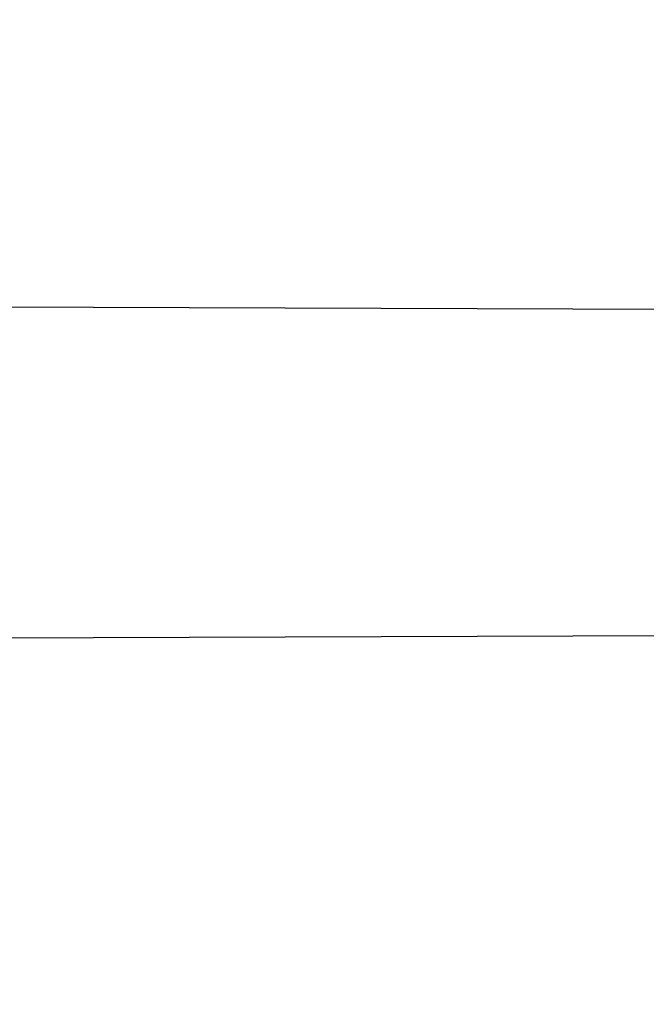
# Model space of a CAD drawing. Header units: millimetres. Extents: x 0 to 297, y 0 to 210.
# Tile 92 of 256: x 143.4512 to 143.4765, y 93.3159 to 93.3556. Entities that reach past the tile are written whole.
import ezdxf

# ---------------------------------------------------------------- set-up
doc = ezdxf.new("R2010")
doc.units = ezdxf.units.MM
doc.header["$LTSCALE"] = 16.335
doc.layers.get('0').update_dxf_attribs({"linetype": 'CONTINUOUS'})
for name, color, linetype in [('01_GLOBAL', 7, 'CONTINUOUS'), ('INTFCLR_1', 7, 'CONTINUOUS'), ('INTFCLR_144815', 7, 'CONTINUOUS')]:
    doc.layers.add(name, color=color, linetype=linetype)

msp = doc.modelspace()

# ---------------------------------------------------------------- linework, layer by layer
at = {"color": 7, "linetype": 'Continuous'}
msp.add_circle((144.2368034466, 92.193132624), 3.04, dxfattribs=at)
at = {"color": 9, "linetype": 'Continuous'}
msp.add_arc((144.2368034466, 92.193132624), 3.001038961, 92.9674534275, 177.0325465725, dxfattribs=at)
at = {"layer": '01_GLOBAL', "color": 7, "linetype": 'Continuous'}
msp.add_circle((144.2368034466, 92.193132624), 3.08, dxfattribs=at)
at = {"layer": 'INTFCLR_1', "color": 6, "linetype": 'Continuous'}
for p, q in [((143.427627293, 93.34413089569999), (143.4880571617, 93.3439199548)), ((143.4857521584, 93.3307845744), (143.4248350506, 93.33057193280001))]:
    msp.add_line(p, q, dxfattribs=at)
for radius in [0.4827613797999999, 0.4587930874]:
    msp.add_arc((143.076579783, 93.4093562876), radius, 270, 90.00000002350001, dxfattribs=at)
at = {"layer": 'INTFCLR_1', "color": 9, "linetype": 'Continuous'}
for points, knots in [([(143.505791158, 93.2600745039), (143.5067409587, 93.2626590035), (143.5086022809, 93.26787776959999), (143.5121486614, 93.2784613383), (143.5179028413, 93.2974584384), (143.5232385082, 93.319755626), (143.5267617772, 93.3396835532), (143.5282429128, 93.3498591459), (143.5290073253, 93.35574456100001), (143.5307716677, 93.37052008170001), (143.5326049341, 93.3957667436), (143.5323109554, 93.4255533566), (143.5309256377, 93.444856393), (143.5300542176, 93.4537694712), (143.5294126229, 93.45969752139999), (143.5274302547, 93.4756973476), (143.5229291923, 93.50131752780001), (143.5164430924, 93.5263308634), (143.5118037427, 93.5411769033), (143.5100588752, 93.5464871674), (143.5074043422, 93.5543094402), (143.501415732, 93.57066310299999), (143.4910739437, 93.59466517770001), (143.4792964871, 93.6173411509), (143.4710860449, 93.6312983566), (143.4672487, 93.637511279), (143.4646994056, 93.64156113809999), (143.4578048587, 93.6522122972), (143.446251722, 93.6685591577), (143.4302039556, 93.688459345), (143.4166114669, 93.7033760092), (143.4071163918, 93.7129106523), (143.4018664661, 93.7179588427), (143.3945821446, 93.7247669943), (143.3843862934, 93.7336815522), (143.373349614, 93.7423309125), (143.3667450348, 93.7470278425), (143.3640805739, 93.74883137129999), (143.3625174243, 93.7498684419), (143.360134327, 93.7513983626), (143.3576340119, 93.7529030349), (143.3554317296, 93.7540584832), (143.3541938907, 93.75463331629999), (143.3532081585, 93.75498488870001), (143.3525262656, 93.7551440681), (143.3519536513, 93.75505755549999), (143.3518421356, 93.7545186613), (143.35211692, 93.75392300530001), (143.35259409, 93.7530975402), (143.3533650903, 93.7520584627), (143.354392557, 93.75079155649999), (143.3556852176, 93.7493056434), (143.3572290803, 93.7475999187), (143.358673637, 93.7460457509), (143.3599466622, 93.7446920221), (143.3621637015, 93.7423493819), (143.3658426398, 93.73850358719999), (143.3733257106, 93.73065133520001), (143.3814986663, 93.7218418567), (143.3889438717, 93.71342202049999), (143.3935459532, 93.708067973), (143.4009463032, 93.699278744), (143.4122758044, 93.6850353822), (143.4271285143, 93.6643128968), (143.4378788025, 93.6473958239), (143.4449171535, 93.6353542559), (143.4496927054, 93.62688497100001), (143.457931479, 93.6114260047), (143.4689344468, 93.588081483), (143.4765250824, 93.5686183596), (143.480055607, 93.5585271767)], [0, 0, 0, 0, 0.0103790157, 0.0208837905, 0.0420711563, 0.0851838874, 0.1071959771, 0.1183352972, 0.1239410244, 0.1295662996, 0.174425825, 0.2192336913, 0.2417180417, 0.247353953, 0.2529903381, 0.2641931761, 0.3081223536, 0.3509244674, 0.3614867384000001, 0.3667496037, 0.3719933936, 0.3926231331, 0.4323811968, 0.4704128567, 0.4888542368, 0.4934078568, 0.4979383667, 0.5068920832, 0.5412323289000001, 0.5733304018, 0.6031976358, 0.6172527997, 0.6240454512, 0.6306500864, 0.6548352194, 0.6750684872, 0.6834752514, 0.6853781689, 0.6871962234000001, 0.6905460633, 0.6960524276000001, 0.6981915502, 0.6999110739, 0.7012078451, 0.7020914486, 0.7026255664, 0.703100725, 0.7038824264, 0.7050749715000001, 0.7066970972, 0.7087489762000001, 0.7112252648, 0.7141188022, 0.7174211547, 0.7192230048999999, 0.7211233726, 0.7295789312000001, 0.7392839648, 0.7620096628, 0.7748693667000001, 0.7816473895, 0.7886214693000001, 0.8181786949, 0.8502212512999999, 0.8846823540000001, 0.8936821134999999, 0.9027944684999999, 0.9213301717, 0.9597016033, 1, 1, 1, 1]), ([(143.3574002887, 93.7533562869), (143.3579828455, 93.753356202), (143.360948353, 93.7521830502), (143.3643531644, 93.7501915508), (143.3676585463, 93.7481125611), (143.3692467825, 93.74707786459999), (143.3719545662, 93.74527944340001), (143.378664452, 93.7405994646), (143.3898825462, 93.7319854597), (143.4002548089, 93.7231045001), (143.4076654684, 93.7163228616), (143.4130031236, 93.71129788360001), (143.422653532, 93.7018115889), (143.4364709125, 93.68697153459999), (143.4527894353, 93.66717079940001), (143.4645442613, 93.65089855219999), (143.4715593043, 93.6402954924), (143.474151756, 93.63626614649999), (143.4780526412, 93.63008701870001), (143.4863962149, 93.616211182), (143.4983688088, 93.5936629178), (143.5088888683, 93.5697819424), (143.5149812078, 93.55350851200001), (143.5176807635, 93.5457272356), (143.5194547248, 93.5404463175), (143.524169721, 93.5256878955), (143.5307635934, 93.5008186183), (143.5353421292, 93.4753316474), (143.5373581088, 93.459416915), (143.5380104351, 93.45352171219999), (143.5388963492, 93.444658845), (143.5403047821, 93.42546452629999), (143.5406037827, 93.3958405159), (143.5387395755, 93.3707344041), (143.5369460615, 93.35604353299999), (143.5361688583, 93.3501906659), (143.5346627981, 93.3400704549), (143.5310794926, 93.320247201), (143.5256534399, 93.29807146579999), (143.5198047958, 93.2791850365), (143.5161994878, 93.2686605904), (143.5143072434, 93.26347094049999), (143.5133416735, 93.2609008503)], [0, 0, 0, 0, 0.0031306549, 0.0166311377, 0.0214593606, 0.0240790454, 0.0268205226, 0.0389267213, 0.0680356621, 0.1027866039, 0.1122691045, 0.1220183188, 0.1421809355, 0.1849822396, 0.2309158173, 0.2799873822, 0.2927706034, 0.2992370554, 0.3057353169, 0.3320403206, 0.3862319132, 0.4428084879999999, 0.4721383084, 0.4795908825, 0.487069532, 0.5020757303, 0.5628487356, 0.6251729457, 0.6410612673, 0.6490543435, 0.6570463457, 0.6889269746, 0.7524526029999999, 0.8160592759, 0.8240370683, 0.8319876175, 0.8477879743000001, 0.8790177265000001, 0.9402188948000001, 0.970317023, 0.9852457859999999, 1, 1, 1, 1]), ([(143.480055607, 93.5585271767), (143.4837259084, 93.5480364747), (143.4903909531, 93.5264789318), (143.4967360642, 93.4987698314), (143.4998687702, 93.480263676), (143.5011284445, 93.4715333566), (143.5019170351, 93.4656589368), (143.5038463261, 93.4494766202), (143.5057008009, 93.4227915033), (143.5054397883, 93.39601168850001), (143.5044671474, 93.37963975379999), (143.504022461, 93.3736652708), (143.5032714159, 93.3647734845), (143.5012002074, 93.34583974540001), (143.4963788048, 93.31729318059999), (143.49048443, 93.2935876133), (143.4864832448, 93.279982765), (143.4848602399, 93.2746477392), (143.4819377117, 93.26549629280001), (143.4757637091, 93.2478316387), (143.4658991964, 93.2237526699), (143.4557508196, 93.2030768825), (143.4492053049, 93.1910087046), (143.4468307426, 93.1867521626), (143.4433023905, 93.1805423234), (143.4357024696, 93.1677434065), (143.4236423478, 93.1493254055), (143.4088585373, 93.1292209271), (143.3981978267, 93.1161056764), (143.3920521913, 93.10890703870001), (143.3897353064, 93.10622028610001), (143.3858253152, 93.1017514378), (143.3786022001, 93.09371030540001), (143.3707422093, 93.0853343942), (143.3636495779, 93.0779186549), (143.3593994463, 93.0734576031), (143.3560255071, 93.0698150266), (143.3538487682, 93.0672934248), (143.3526496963, 93.0656994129), (143.3521523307, 93.0648535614), (143.3518509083, 93.0642467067), (143.3519780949, 93.06345700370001), (143.3536612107, 93.06380038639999), (143.3555127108, 93.06468782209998), (143.3588652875, 93.0665002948), (143.3620632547, 93.0685373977), (143.3646891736, 93.0702872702), (143.3663741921, 93.0714458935), (143.3692060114, 93.0734278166), (143.3737350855, 93.0767437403), (143.3800639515, 93.0816635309), (143.3895251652, 93.0894491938), (143.3979931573, 93.09704369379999), (143.4054028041, 93.1041496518), (143.4107134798, 93.1093907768), (143.4202844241, 93.1192590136), (143.4339256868, 93.13464747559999), (143.4499433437, 93.1551077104), (143.4614126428, 93.1718688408), (143.4682300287, 93.1827697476), (143.4707469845, 93.1869112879), (143.4745342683, 93.1932658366), (143.4826220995, 93.2075340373), (143.4941655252, 93.2306938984), (143.5021068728, 93.2500492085), (143.505791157, 93.2600745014)], [0, 0, 0, 0, 0.0419354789, 0.08505031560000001, 0.1071497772, 0.1127379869, 0.1183317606, 0.1295131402, 0.1742263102, 0.2191466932, 0.230445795, 0.2361065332, 0.241751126, 0.2641147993, 0.3079545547, 0.3508736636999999, 0.3561840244, 0.3614616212, 0.3719139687, 0.3924297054, 0.4320526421, 0.4700131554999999, 0.4792642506, 0.483852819, 0.4884035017, 0.5062126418, 0.5400088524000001, 0.5714206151, 0.6003317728, 0.6037560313, 0.6071340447, 0.6137178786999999, 0.6261602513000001, 0.6479155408, 0.6570536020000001, 0.6648783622, 0.6711643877, 0.6757843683, 0.6774462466, 0.6786751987, 0.6794900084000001, 0.6799813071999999, 0.6813020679, 0.6842478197, 0.6888651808, 0.6950795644, 0.6987591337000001, 0.70073729, 0.7027989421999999, 0.7117993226, 0.7219139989, 0.7330405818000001, 0.7580265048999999, 0.7648041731, 0.7717766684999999, 0.7861782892, 0.816667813, 0.8493175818, 0.8841610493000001, 0.8932352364, 0.8978283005, 0.9024468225, 0.9211469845, 0.9596997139, 1, 1, 1, 1]), ([(143.3574002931, 93.0653562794), (143.3572429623, 93.0653562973), (143.3568577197, 93.0654322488), (143.3568775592, 93.06612476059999), (143.3572897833, 93.0668372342), (143.3580025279, 93.06789625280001), (143.3590890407, 93.0692141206), (143.3605161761, 93.0708335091), (143.3622809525, 93.072732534), (143.364262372, 93.0748061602), (143.366417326, 93.0770245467), (143.3695810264, 93.08025667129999), (143.3761156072, 93.0869122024), (143.384127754, 93.09523631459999), (143.391492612, 93.1032318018), (143.3954790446, 93.1076756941), (143.3978410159, 93.1103473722), (143.4041032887, 93.11750254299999), (143.4149655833, 93.130539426), (143.4300350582, 93.1505356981), (143.4423327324, 93.1688638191), (143.4500842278, 93.18160511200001), (143.4536819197, 93.18778553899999), (143.4561024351, 93.19202072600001), (143.4627716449, 93.20402316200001), (143.4731139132, 93.2245897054), (143.4831746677, 93.2485613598), (143.4894718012, 93.2661502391), (143.4924519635, 93.2752607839), (143.4941067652, 93.2805713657), (143.4981845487, 93.2941079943), (143.5041933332, 93.3176982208), (143.5091109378, 93.34612180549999), (143.5112232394, 93.3649740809), (143.5119890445, 93.3738262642), (143.5124424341, 93.37977367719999), (143.5134340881, 93.3960708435), (143.5137003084, 93.4227328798), (143.5118091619, 93.4492982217), (143.5098423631, 93.46540487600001), (143.5090383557, 93.47125249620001), (143.5077538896, 93.4799440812), (143.5045588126, 93.4983716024), (143.498087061, 93.52596105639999), (143.4912937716, 93.5474097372), (143.4875537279, 93.5578460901)], [0, 0, 0, 0, 0.0008731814, 0.0017184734, 0.0032338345, 0.0055641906, 0.008732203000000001, 0.0127298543, 0.0175349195, 0.0231216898, 0.028646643, 0.0346996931, 0.0482229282, 0.0804128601, 0.09881585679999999, 0.1085510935, 0.1135452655, 0.1186072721, 0.1613234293, 0.207686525, 0.2575125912, 0.2837456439, 0.2904463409, 0.297201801, 0.3108185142, 0.3666506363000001, 0.4248611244, 0.4549770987, 0.470314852, 0.4780577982, 0.4858479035, 0.548777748, 0.6130125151, 0.6457681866, 0.6540348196, 0.6623247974, 0.6788712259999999, 0.7446474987, 0.8101274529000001, 0.8265054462, 0.8346996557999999, 0.8428862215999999, 0.8752668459, 0.9384715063, 1, 1, 1, 1])]:
    msp.add_open_spline(points, degree=3, knots=knots, dxfattribs=at)
at = {"layer": 'INTFCLR_1', "color": 6, "linetype": 'Continuous'}
for points, knots in [([(143.391388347, 93.7533562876), (143.3904120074, 93.7533562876), (143.3921762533, 93.7499955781), (143.3936912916, 93.7481416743), (143.3961672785, 93.74488846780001), (143.3992225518, 93.74120886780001), (143.403128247, 93.736512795), (143.4076936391, 93.73105931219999), (143.4125904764, 93.7251278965), (143.4174256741, 93.7191674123), (143.4219266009, 93.7134900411), (143.4260587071, 93.708161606), (143.4298162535, 93.70320548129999), (143.4332121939, 93.6986295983), (143.4362702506, 93.6944235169), (143.4390204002, 93.69056916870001), (143.4414908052, 93.687044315), (143.44370074, 93.6838395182), (143.4456749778, 93.6809337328), (143.4474377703, 93.67830292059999), (143.4490168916, 93.6759165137), (143.4504211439, 93.6737705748), (143.4516679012, 93.67184551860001), (143.4527743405, 93.67012138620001), (143.4537663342, 93.6685626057), (143.4546489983, 93.6671650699), (143.4556772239, 93.66552631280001), (143.456672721, 93.66392530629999), (143.4576979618, 93.66226084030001), (143.4585721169, 93.66083168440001), (143.4595323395, 93.65924962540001), (143.4605887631, 93.6574940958), (143.4617562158, 93.65553545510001), (143.4630444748, 93.65335047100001), (143.464465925, 93.65090949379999), (143.4660286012, 93.6481892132), (143.4677482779, 93.64514958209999), (143.4696392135, 93.6417492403), (143.4717186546, 93.63793570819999), (143.4740086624, 93.6336424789), (143.4765248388, 93.62880536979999), (143.4792812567, 93.62335013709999), (143.4822951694, 93.61718591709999), (143.4855914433, 93.610185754), (143.4891913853, 93.6021966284), (143.4931140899, 93.59302320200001), (143.4973740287, 93.58243061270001), (143.5019825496, 93.5700832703), (143.5068772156, 93.55569758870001), (143.5117345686, 93.53967004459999), (143.5162134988, 93.5226760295), (143.5200746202, 93.5054858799), (143.5232856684, 93.4882487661), (143.5258459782, 93.471032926), (143.5277689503, 93.4538356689), (143.5290609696, 93.4366975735), (143.529733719, 93.4196019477), (143.5297948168, 93.4025757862), (143.5292510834, 93.38560341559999), (143.5281065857, 93.3686870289), (143.5263644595, 93.3518401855), (143.5240214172, 93.3350289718), (143.5210770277, 93.31827583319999), (143.5175167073, 93.30154440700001), (143.5133376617, 93.28485591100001), (143.5085942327, 93.268441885), (143.5035656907, 93.2530998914), (143.4986112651, 93.23947982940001), (143.4940105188, 93.2278474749), (143.4897809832, 93.2178519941), (143.485903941, 93.2091976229), (143.4823616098, 93.2016588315), (143.4791285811, 93.19505078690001), (143.4761817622, 93.1892359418), (143.4734988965, 93.1841024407), (143.4710647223, 93.1795662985), (143.4688610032, 93.1755541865), (143.466865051, 93.1719939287), (143.4650570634, 93.1688259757), (143.4634184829, 93.16599997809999), (143.461937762, 93.1634824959), (143.4606041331, 93.16124327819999), (143.4594032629, 93.15924877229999), (143.4583170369, 93.15746207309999), (143.457331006, 93.1558543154), (143.4564183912, 93.15437798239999), (143.4555069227, 93.15291457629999), (143.4545265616, 93.151352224), (143.4534184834, 93.14960100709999), (143.4521719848, 93.1476496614), (143.4507682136, 93.14547482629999), (143.4491853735, 93.14305109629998), (143.4474055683, 93.1403597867), (143.4454085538, 93.13738261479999), (143.4431685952, 93.1340952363), (143.4406602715, 93.13047449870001), (143.4378551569, 93.12649963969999), (143.4347311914, 93.1221597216), (143.4312583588, 93.1174362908), (143.4274059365, 93.11231294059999), (143.4231637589, 93.1068033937), (143.4185304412, 93.1009244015), (143.4135422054, 93.0947465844), (143.408452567, 93.0885653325), (143.4036878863, 93.08286772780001), (143.3995946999, 93.07795220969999), (143.3963986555, 93.0741115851), (143.3938021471, 93.0707181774), (143.3922373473, 93.06880673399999), (143.3903920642, 93.0653562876), (143.391388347, 93.0653562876)], [0, 0, 0, 0, 0.0038604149, 0.007501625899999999, 0.0124785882, 0.0188917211, 0.0268498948, 0.0364677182, 0.0470694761, 0.05724446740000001, 0.066818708, 0.0757144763, 0.0839053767, 0.0914099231, 0.0982451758, 0.1044667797, 0.1101313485, 0.11526428, 0.1198589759, 0.1240215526, 0.1277856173, 0.1311734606, 0.1341617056, 0.1368541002, 0.1392736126, 0.1414672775, 0.143389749, 0.1469230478, 0.1489215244, 0.1511192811, 0.1535471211, 0.1562389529, 0.1592204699, 0.1625628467, 0.1662680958, 0.1703891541, 0.1749670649, 0.1800767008, 0.1857729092, 0.1921414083, 0.199315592, 0.2073311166, 0.2163077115, 0.2264451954, 0.2379233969, 0.2509534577, 0.2658909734, 0.2830621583, 0.3030578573, 0.3259639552, 0.3492662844, 0.3725305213, 0.3956109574, 0.4185782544, 0.4413347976, 0.4640172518, 0.4865192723, 0.5089682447, 0.5313242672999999, 0.5536477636, 0.5759939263, 0.5982772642, 0.6207472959, 0.6432362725, 0.6658996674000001, 0.6887559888, 0.7107777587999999, 0.7297237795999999, 0.7460531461, 0.7602331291, 0.7726347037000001, 0.7835467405, 0.7931663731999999, 0.8017211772, 0.8093215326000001, 0.8160683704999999, 0.8220757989, 0.8274205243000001, 0.8322066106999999, 0.8364980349, 0.8403367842, 0.8437547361, 0.8468031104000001, 0.8495420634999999, 0.8520223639, 0.8542604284, 0.8564046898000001, 0.8588391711, 0.861553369, 0.8645986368, 0.8679945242, 0.8717882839, 0.8760445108, 0.8807522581, 0.8859628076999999, 0.8917731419, 0.8981681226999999, 0.9051985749, 0.9129160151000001, 0.9213486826, 0.9305434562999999, 0.9404096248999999, 0.9509435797, 0.9619432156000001, 0.9720502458, 0.9803711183, 0.9870628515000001, 0.9922716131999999, 0.9960607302, 1, 1, 1, 1]), ([(143.3913883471, 93.0653562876), (143.3925009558, 93.0653562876), (143.3944304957, 93.0666565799), (143.3973970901, 93.0684425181), (143.4007982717, 93.07091395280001), (143.4050037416, 93.07413406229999), (143.4100111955, 93.07824530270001), (143.4155298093, 93.08303751), (143.4211292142, 93.0881607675), (143.4264144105, 93.0932249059), (143.43125736, 93.0980502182), (143.4356657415, 93.10260404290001), (143.4396603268, 93.1068634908), (143.4432708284, 93.1108234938), (143.4465216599, 93.11448276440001), (143.4494397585, 93.1178438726), (143.4520627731, 93.1209293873), (143.4544121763, 93.1237459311), (143.456513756, 93.1263080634), (143.4583900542, 93.12863120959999), (143.4600695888, 93.13073982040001), (143.4615949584, 93.1326788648), (143.4630975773, 93.13461062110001), (143.4646983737, 93.1366936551), (143.4663978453, 93.1389353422), (143.4680793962, 93.14118497), (143.4697311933, 93.1434241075), (143.4714499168, 93.1457859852), (143.4733525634, 93.1484399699), (143.4754791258, 93.1514562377), (143.477855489, 93.15489250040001), (143.4805066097, 93.1588113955), (143.4834545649, 93.163277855), (143.4867221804, 93.1683718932), (143.4903444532, 93.1742054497), (143.4943554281, 93.18090734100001), (143.4987865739, 93.1886348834), (143.5036710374, 93.1975962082), (143.5090369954, 93.2080352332), (143.5149200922, 93.22031723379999), (143.5212054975, 93.234617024), (143.5274896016, 93.2504853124), (143.5333654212, 93.2672157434), (143.5385840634, 93.28417448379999), (143.543100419, 93.30119588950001), (143.5469295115, 93.31826170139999), (143.5500694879, 93.3352816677), (143.5525457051, 93.3523020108), (143.5543635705, 93.36925021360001), (143.5555404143, 93.3861532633), (143.5560867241, 93.4029944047), (143.5560112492, 93.4197765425), (143.5553196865, 93.436509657), (143.5540157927, 93.4531831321), (143.5520992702, 93.46980412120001), (143.5495685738, 93.4863701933), (143.5464237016, 93.5028559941), (143.5426520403, 93.51929845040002), (143.5382472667, 93.5356769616), (143.5331875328, 93.5520104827), (143.527486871, 93.5682159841), (143.5213730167, 93.5836821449), (143.515238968, 93.5976906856), (143.5094946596, 93.6097472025), (143.5042564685, 93.6200023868), (143.4994933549, 93.6288052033), (143.4951738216, 93.63640014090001), (143.4912628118, 93.642992), (143.4877284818, 93.6487368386), (143.4845342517, 93.6537660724), (143.4816534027, 93.65817529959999), (143.4790579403, 93.662051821), (143.4767281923, 93.6654573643), (143.4746357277, 93.668457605), (143.472765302, 93.67109499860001), (143.4710870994, 93.67342680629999), (143.46957943, 93.6754943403), (143.4681380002, 93.6774474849), (143.4666395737, 93.67945477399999), (143.4649885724, 93.68163852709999), (143.463288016, 93.68385659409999), (143.4615819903, 93.6860513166), (143.4598543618, 93.68824549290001), (143.4579581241, 93.69062033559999), (143.4558400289, 93.69323162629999), (143.4534675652, 93.6961063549), (143.4508179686, 93.6992567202), (143.447859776, 93.7026992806), (143.4445666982, 93.7064428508), (143.4409044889, 93.71049854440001), (143.4368464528, 93.7148646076), (143.4323696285, 93.7195302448), (143.4274456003, 93.7244775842), (143.4220754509, 93.7296631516), (143.4163486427, 93.7349445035), (143.410661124, 93.73991840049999), (143.4054543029, 93.74422210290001), (143.4010724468, 93.7475953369), (143.3975442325, 93.7501732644), (143.3944939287, 93.7520163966), (143.3925216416, 93.7533562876), (143.3913883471, 93.7533562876)], [0, 0, 0, 0, 0.0042187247, 0.0081401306, 0.0133978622, 0.0200459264, 0.0282638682, 0.0379443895, 0.0477615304, 0.05703690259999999, 0.0656973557, 0.0736821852, 0.0810680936, 0.0878383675, 0.0940009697, 0.0996271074, 0.1047154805, 0.1093563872, 0.1135342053, 0.1172803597, 0.1206792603, 0.1237557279, 0.1266349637, 0.1299589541, 0.1337168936, 0.1373013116, 0.1406085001, 0.1442672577, 0.148377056, 0.1529904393, 0.1582606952, 0.164218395, 0.1709303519, 0.1785521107, 0.1871652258, 0.1969659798, 0.2081658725, 0.2209392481, 0.2356613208, 0.2526660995, 0.2725685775, 0.2948769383, 0.3173640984, 0.3397873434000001, 0.3621386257, 0.3841211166, 0.4060891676, 0.4277469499, 0.4493218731, 0.470705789, 0.4919793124, 0.5131981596, 0.5343255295, 0.5554668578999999, 0.5765984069, 0.5977513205, 0.6189954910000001, 0.6402209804, 0.6617015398, 0.6832900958, 0.7050415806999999, 0.7268239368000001, 0.7463339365, 0.7630160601, 0.7774553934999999, 0.7899931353, 0.8009638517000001, 0.8105830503, 0.8190545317, 0.8265380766, 0.8331730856, 0.8390248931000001, 0.8442268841, 0.8488182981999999, 0.8528943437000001, 0.8564866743, 0.8597116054, 0.8625968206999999, 0.8656908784, 0.8692094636, 0.8729771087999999, 0.8762884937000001, 0.879749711, 0.8835661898, 0.8878115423, 0.8924986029, 0.8976989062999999, 0.9034198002, 0.9097088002, 0.9166034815, 0.9241390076, 0.9323094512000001, 0.9411199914, 0.9506041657, 0.9606137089, 0.9706541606, 0.9792553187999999, 0.9862062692, 0.9916647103, 0.9957028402, 1, 1, 1, 1])]:
    msp.add_open_spline(points, degree=3, knots=knots, dxfattribs=at)
at = {"layer": 'INTFCLR_144815', "color": 6, "linetype": 'Continuous'}
for radius in [0.5104906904, 0.4864760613]:
    msp.add_circle((143.076579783, 93.4093562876), radius, dxfattribs=at)
for radius, start, end in [(0.7037433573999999, 313.9937911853, 154.5150993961), (0.6797433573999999, 312.9543589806, 154.5144414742), (0.6572577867, 282.2440355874, 71.2863570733), (0.5186031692, 308.490992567, 51.50900743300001), (0.5426177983, 316.9838592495, 43.0161407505), (0.5120146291, 313.9992414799, 46.00075850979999)]:
    msp.add_arc((143.076579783, 93.4093562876), radius, start, end, dxfattribs=at)
at = {"layer": 'INTFCLR_144815', "color": 9, "linetype": 'Continuous'}
for centre, radius, start, end in [((143.076579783, 93.4093562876), 0.6528896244, 292.4997540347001, 54.0964566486), ((143.0765826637, 93.40935763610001), 0.5889741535, 292.4997540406, 54.09645665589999), ((143.076579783, 93.4093562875), 0.5277450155, 314.0862202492, 45.9137797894), ((143.076579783, 93.4093562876), 0.5151250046, 313.8592910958, 46.1407088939), ((143.076579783, 93.4093562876), 0.5117547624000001, 314.0319604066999, 45.9680396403), ((143.0765797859, 93.4093562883), 0.5790372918, 311.2505121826, 12.701512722)]:
    msp.add_arc(centre, radius, start, end, dxfattribs=at)
at = {"layer": 'INTFCLR_144815', "color": 6, "linetype": 'Continuous'}
for points, knots in [([(143.433067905, 93.05335642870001), (143.4328265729, 93.0533608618), (143.4324756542, 93.05418000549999), (143.4330197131, 93.0549083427), (143.4334366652, 93.0557926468), (143.4339703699, 93.0566454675), (143.4346161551, 93.0576462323), (143.4354019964, 93.05878669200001), (143.4363208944, 93.0600751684), (143.4373778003, 93.0615151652), (143.4385738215, 93.0631125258), (143.4399109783, 93.0648725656), (143.441391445, 93.0668020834), (143.4430186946, 93.0689099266), (143.4447956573, 93.07120496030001), (143.4467226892, 93.0736934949), (143.4487964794, 93.0763779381), (143.4510117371, 93.0792588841), (143.4533657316, 93.0823409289), (143.4558612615, 93.0856367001), (143.4585019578, 93.0891610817), (143.461284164, 93.0929204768), (143.4641988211, 93.0969147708), (143.4672349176, 93.10114163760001), (143.4703835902, 93.1056021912), (143.473633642, 93.1102946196), (143.4769725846, 93.1152153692), (143.4803867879, 93.12035908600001), (143.4838617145, 93.12571866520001), (143.4873822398, 93.131285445), (143.4909329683, 93.1370494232), (143.4944985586, 93.1429995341), (143.4980640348, 93.1491239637), (143.5016150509, 93.155410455), (143.5051380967, 93.1618465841), (143.508620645, 93.1684199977), (143.5120512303, 93.1751185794), (143.5154195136, 93.18193063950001), (143.5187162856, 93.18884502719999), (143.5219334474, 93.1958512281), (143.5250639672, 93.2029394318), (143.5281017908, 93.21010051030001), (143.5310417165, 93.21732590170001), (143.5338798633, 93.22460897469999), (143.5366072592, 93.2319283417), (143.5392210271, 93.2392754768), (143.5417223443, 93.24665218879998), (143.5441140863, 93.2540675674), (143.5463966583, 93.26152417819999), (143.5485670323, 93.2690127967), (143.5506238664, 93.27652910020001), (143.5525648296, 93.2840635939), (143.5543887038, 93.29160910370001), (143.5560958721, 93.29916427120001), (143.5576869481, 93.306728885), (143.5591625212, 93.3143029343), (143.5605229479, 93.32188557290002), (143.5617683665, 93.3294747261), (143.5628989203, 93.3370678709), (143.5639149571, 93.34466347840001), (143.5648169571, 93.352261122), (143.5656053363, 93.35986024), (143.5662804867, 93.3674604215), (143.5668427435, 93.3750611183), (143.5672924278, 93.38266226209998), (143.5676297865, 93.39026356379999), (143.5678550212, 93.3978650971), (143.5679682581, 93.4054666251), (143.5679695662, 93.4130682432), (143.567858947, 93.4206697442), (143.5676363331, 93.4282712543), (143.5673015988, 93.4358725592), (143.5668545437, 93.44347370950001), (143.5662949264, 93.4510743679), (143.5656224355, 93.45867440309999), (143.5648367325, 93.466273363), (143.5639374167, 93.4738709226), (143.5629240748, 93.4814664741), (143.5617962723, 93.4890592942), (143.5605535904, 93.4966483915), (143.5591956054, 93.50423272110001), (143.5577218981, 93.5118111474), (143.5561322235, 93.5193816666), (143.5544265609, 93.52694151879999), (143.5526049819, 93.5344880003), (143.5506674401, 93.5420191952), (143.5486137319, 93.5495338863), (143.5464439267, 93.5570299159), (143.5441586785, 93.56450343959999), (143.5417591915, 93.57194952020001), (143.5392470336, 93.579362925), (143.5366239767, 93.5867386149), (143.5338923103, 93.5940709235), (143.5310549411, 93.6013534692), (143.5281154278, 93.6085792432), (143.525078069, 93.6157405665), (143.5219479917, 93.6228290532), (143.5187312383, 93.6298355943), (143.5154348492, 93.6367503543), (143.512066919, 93.6435628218), (143.5086366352, 93.65026188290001), (143.5051543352, 93.6568358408), (143.5016314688, 93.6632725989), (143.4980805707, 93.66955978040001), (143.4945151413, 93.67568497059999), (143.4909495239, 93.6816359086), (143.4873986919, 93.6874007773), (143.4838779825, 93.6929685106), (143.480402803, 93.6983290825), (143.4769882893, 93.7034738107), (143.4736489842, 93.7083955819), (143.4703985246, 93.71308903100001), (143.4672493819, 93.7175506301), (143.464212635, 93.721778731), (143.4612978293, 93.72577350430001), (143.4585129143, 93.72953680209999), (143.4558642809, 93.73307192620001), (143.4533568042, 93.73638343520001), (143.450993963, 93.73947689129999), (143.4487779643, 93.74235864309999), (143.4467099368, 93.7450355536), (143.444790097, 93.7475147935), (143.4430178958, 93.7498036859), (143.4413922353, 93.7519094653), (143.4399116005, 93.7538391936), (143.4385741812, 93.7555995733), (143.4373781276, 93.7571969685), (143.4363211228, 93.75863709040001), (143.4354021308, 93.7599256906), (143.4346162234, 93.76106624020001), (143.4339704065, 93.7620670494), (143.4334366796, 93.7629199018), (143.4330197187, 93.7638042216), (143.4324756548, 93.76453256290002), (143.4328265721, 93.76535171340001), (143.433067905, 93.7653561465)], [0, 0, 0, 0, 0.0009310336, 0.002365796, 0.0034193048, 0.0047077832, 0.006237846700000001, 0.0080159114, 0.0100484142, 0.0123424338, 0.0149055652, 0.0177455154, 0.0208683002, 0.0242865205, 0.0280168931, 0.0320641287, 0.03642688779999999, 0.0411013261, 0.0460820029, 0.0513859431, 0.0570470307, 0.0630689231, 0.0694259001, 0.0761196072, 0.0831428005, 0.0904858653, 0.0981365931, 0.1060799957, 0.1142989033, 0.1227742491, 0.1314855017, 0.1404113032, 0.1495299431, 0.1588198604, 0.1682601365, 0.1778307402, 0.1875127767, 0.1972886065, 0.2071421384, 0.2170587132, 0.2270251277, 0.2370298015, 0.2470622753, 0.2571128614, 0.2671789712, 0.2771901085, 0.2871913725, 0.2972229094, 0.3072428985, 0.3172696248, 0.3272959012, 0.3372999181, 0.3472797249, 0.3572378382, 0.3671756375, 0.3770956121, 0.3870009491, 0.3968896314, 0.4067592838, 0.416611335, 0.4264476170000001, 0.4362699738, 0.4460792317, 0.4558777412, 0.465666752, 0.475448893, 0.4852256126, 0.4949995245, 0.5047720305, 0.5145458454, 0.5243224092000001, 0.5341044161, 0.5438932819, 0.5536914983, 0.5635002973, 0.5733219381, 0.5831577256, 0.5930094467, 0.6028783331, 0.6127653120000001, 0.6226711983, 0.6325970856, 0.6425436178, 0.6525082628, 0.6624891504, 0.6724871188, 0.6825027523, 0.6925369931, 0.7025869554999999, 0.7126463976, 0.7227116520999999, 0.7327783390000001, 0.742840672, 0.7528920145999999, 0.7629245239, 0.772929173, 0.7828957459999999, 0.7928124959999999, 0.8026662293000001, 0.8124423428, 0.8221246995, 0.8316958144, 0.8411366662, 0.8504272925, 0.8595467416, 0.8684734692, 0.8771857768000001, 0.8856622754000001, 0.8938824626, 0.9018271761, 0.9094792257, 0.9168237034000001, 0.923848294, 0.9305435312, 0.93690291, 0.9429227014, 0.9486018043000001, 0.9539413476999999, 0.9589446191, 0.9636165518, 0.9679634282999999, 0.9719924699, 0.9757115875, 0.9791292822, 0.9822538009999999, 0.9850935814, 0.9876568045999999, 0.9899510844, 0.9919838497, 0.9937619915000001, 0.9952921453, 0.9965806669, 0.997634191, 0.9990689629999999, 1, 1, 1, 1]), ([(143.4446760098, 93.7533562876), (143.4444338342, 93.7533562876), (143.4440805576, 93.75253066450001), (143.4445966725, 93.7517896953), (143.4449904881, 93.75088623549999), (143.4454977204, 93.7500149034), (143.4461122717, 93.74899220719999), (143.4468609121, 93.74782675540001), (143.4477365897, 93.7465104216), (143.4487436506, 93.7450401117), (143.4498827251, 93.7434103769), (143.4511555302, 93.7416160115), (143.4525633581, 93.7396511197), (143.4541073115, 93.73750968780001), (143.455788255, 93.73518529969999), (143.4576064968, 93.7326716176), (143.4595619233, 93.72996211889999), (143.4616535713, 93.7270506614), (143.4638797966, 93.723931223), (143.4662378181, 93.72059853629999), (143.4687238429, 93.7170479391), (143.4713327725, 93.713275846), (143.4740582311, 93.7092797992), (143.4768924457, 93.70505877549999), (143.4798262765, 93.700613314), (143.4828493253, 93.695945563), (143.4859500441, 93.6910593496), (143.4891159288, 93.6859601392), (143.492333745, 93.6806549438), (143.4955897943, 93.67515215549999), (143.4988701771, 93.6694613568), (143.5021610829, 93.6635930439), (143.5054490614, 93.6575583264), (143.5087212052, 93.6513687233), (143.5119653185, 93.64503593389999), (143.5151700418, 93.6385716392), (143.5183249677, 93.631987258), (143.5214206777, 93.6252938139), (143.5244487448, 93.61850183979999), (143.5274017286, 93.6116212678), (143.5302731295, 93.6046613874), (143.5330572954, 93.59763091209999), (143.5357494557, 93.59053772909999), (143.5383454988, 93.5833892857), (143.5408421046, 93.5761920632), (143.5432363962, 93.56895237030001), (143.5455261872, 93.5616754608), (143.547709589, 93.55436655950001), (143.5497852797, 93.5470298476), (143.551752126, 93.53966957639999), (143.5536094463, 93.5322889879), (143.5553566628, 93.5248914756), (143.5569935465, 93.5174794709), (143.5585198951, 93.51005568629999), (143.559935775, 93.50262189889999), (143.5612412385, 93.4951802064), (143.562436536, 93.48773178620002), (143.5635218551, 93.4802782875), (143.5644975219, 93.4728204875), (143.5653637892, 93.46535964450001), (143.5661210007, 93.4578961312), (143.5667694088, 93.45043090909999), (143.5673093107, 93.4429641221), (143.5677409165, 93.4354965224), (143.5680644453, 93.4280280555), (143.5682800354, 93.4205593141), (143.5683878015, 93.4130901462), (143.5683877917, 93.4056210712), (143.5682800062, 93.3981519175), (143.5680643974, 93.3906831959), (143.5677408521, 93.38321478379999), (143.5673092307, 93.3757472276), (143.5667693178, 93.3682805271), (143.5661208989, 93.3608153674), (143.5653636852, 93.3533519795), (143.5644974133, 93.34589121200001), (143.5635217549, 93.33843356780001), (143.5624364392, 93.3309801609), (143.5612411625, 93.32353192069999), (143.5599357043, 93.31609029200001), (143.5585198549, 93.30865668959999), (143.5569935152, 93.30123296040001), (143.555356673, 93.2938211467), (143.5536094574, 93.2864236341), (143.551752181, 93.2790432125), (143.5497853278, 93.2716829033), (143.5477096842, 93.26434634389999), (143.545526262, 93.2570373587), (143.5432365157, 93.2497605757), (143.540842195, 93.2425207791), (143.5383456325, 93.235323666), (143.5357495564, 93.2281751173), (143.5330574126, 93.22108196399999), (143.5302732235, 93.21405142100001), (143.5274018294, 93.20709154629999), (143.5244488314, 93.2002109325), (143.5214207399, 93.1934188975), (143.5183250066, 93.1867253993), (143.5151700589, 93.1801409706), (143.5119653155, 93.173676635), (143.5087211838, 93.16734381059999), (143.5054490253, 93.1611541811), (143.5021610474, 93.1551194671), (143.4988701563, 93.14925118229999), (143.4955897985, 93.14356042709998), (143.4923337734, 93.1380576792), (143.4891159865, 93.1327525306), (143.4859501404, 93.1276533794), (143.4828494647, 93.1227672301), (143.4798264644, 93.118099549), (143.4768926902, 93.1136541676), (143.4740585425, 93.1094332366), (143.4713331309, 93.1054372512), (143.4687242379, 93.1016652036), (143.4662382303, 93.09811462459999), (143.463880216, 93.09478194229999), (143.4616539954, 93.091662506), (143.4595623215, 93.08875100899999), (143.4576068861, 93.0860414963), (143.4557885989, 93.0835277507), (143.454107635, 93.0812033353), (143.4525636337, 93.07906183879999), (143.4511557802, 93.0770969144), (143.449882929, 93.0753024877), (143.4487438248, 93.0736727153), (143.4477367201, 93.0722023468), (143.4468610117, 93.0708859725), (143.4461123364, 93.06972047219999), (143.4454977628, 93.0686977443), (143.4449905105, 93.0678263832), (143.4445966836, 93.0669229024), (143.4440805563, 93.06618192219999), (143.4444338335, 93.0653562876), (143.4446760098, 93.0653562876)], [0, 0, 0, 0, 0.0009746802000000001, 0.0024840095, 0.0035885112, 0.0049370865, 0.0065361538, 0.0083919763, 0.0105107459, 0.0128992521, 0.015564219, 0.0185131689, 0.0217532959, 0.0252926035, 0.0291382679, 0.0332981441, 0.0377785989, 0.04258641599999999, 0.0477262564, 0.0532026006, 0.0590172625, 0.0651707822, 0.071661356, 0.0784844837, 0.0856331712, 0.0930977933, 0.1008661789, 0.1089237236, 0.1172537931, 0.1258380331, 0.1346568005, 0.1436896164, 0.1529158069, 0.1623149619, 0.1718668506, 0.1815521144, 0.1913525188, 0.2012510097, 0.2112318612, 0.2212807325, 0.231384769, 0.2415324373, 0.2517131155, 0.2619185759, 0.2721400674, 0.2823718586, 0.2926070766, 0.3028419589, 0.3130713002, 0.3232929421, 0.3335030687, 0.3437008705, 0.3538836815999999, 0.3640517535, 0.374203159, 0.3843390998, 0.3944585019, 0.404563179, 0.4146523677, 0.4247285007, 0.4347913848, 0.4448437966, 0.4548857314, 0.4649202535, 0.4749476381, 0.4849710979, 0.4949910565, 0.5050107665, 0.5150307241, 0.5250541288, 0.5350814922, 0.5451158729, 0.5551577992, 0.5652100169, 0.5752728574, 0.5853487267, 0.5954379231, 0.6055422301, 0.6156616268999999, 0.6257972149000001, 0.6359487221, 0.6461162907, 0.656299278, 0.6664966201, 0.6767070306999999, 0.6869281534, 0.6971578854, 0.7073922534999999, 0.7176279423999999, 0.7278592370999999, 0.7380811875, 0.7482862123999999, 0.758467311, 0.768614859, 0.7787188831, 0.7887678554, 0.7987487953, 0.8086473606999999, 0.8184478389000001, 0.8281331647, 0.8376851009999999, 0.8470843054, 0.8563105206, 0.8653432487, 0.874161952, 0.8827461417, 0.8910761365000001, 0.8991335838, 0.9069018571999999, 0.914366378, 0.9215149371, 0.9283378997, 0.9348283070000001, 0.9409818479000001, 0.9467964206, 0.9522727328, 0.9574126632, 0.9622204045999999, 0.9667010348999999, 0.970860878, 0.9747067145, 0.97824602, 0.9814863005, 0.9844352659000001, 0.9871003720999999, 0.9894889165, 0.9916078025, 0.9934636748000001, 0.9950628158, 0.9964114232, 0.9975159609, 0.9990253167, 1, 1, 1, 1]), ([(143.5363638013, 93.40935628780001), (143.5363638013, 93.4046333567), (143.5362248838, 93.39518228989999), (143.5355996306, 93.3810080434), (143.5345560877, 93.36683347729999), (143.5330911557, 93.3526596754), (143.5312018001, 93.3384889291), (143.5288847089, 93.3243254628), (143.5261351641, 93.31017569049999), (143.5229493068, 93.2960489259), (143.519326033, 93.2819579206), (143.5152624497, 93.26792173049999), (143.5107624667, 93.2539626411), (143.50583019, 93.2401098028), (143.5004790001, 93.2264001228), (143.4947269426, 93.2128775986), (143.4886045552, 93.1995971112), (143.482153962, 93.1866227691), (143.4754320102, 93.1740306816), (143.4685130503, 93.16190416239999), (143.4614877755, 93.1503322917), (143.4544621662, 93.1394056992), (143.4475513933, 93.1292077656), (143.4408725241, 93.1198071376), (143.4345338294, 93.11124999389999), (143.4286265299, 93.1035545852), (143.4232190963, 93.0967145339), (143.4183544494, 93.0907020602), (143.414058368, 93.0854701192), (143.4103303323, 93.08096977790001), (143.4071692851, 93.0771371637), (143.4045493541, 93.073935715), (143.4024770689, 93.0712805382), (143.4008722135, 93.0692279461), (143.3998672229, 93.0675060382), (143.3990396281, 93.0665514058), (143.3991497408, 93.0653562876), (143.3994670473, 93.0653562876)], [0, 0, 0, 0, 0.0373969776, 0.0748305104, 0.1123278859, 0.1499208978, 0.1876426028, 0.2255106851, 0.2635438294, 0.3017616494, 0.3401610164, 0.3787310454, 0.4174490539, 0.4562752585, 0.4951477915, 0.5339633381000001, 0.5726158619, 0.6109244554, 0.6486768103, 0.6856239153, 0.7214601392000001, 0.7558561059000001, 0.7884730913, 0.8189949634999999, 0.8471589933, 0.8727898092, 0.8958085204, 0.9161981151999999, 0.9340282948, 0.9494114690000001, 0.9624736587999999, 0.9733586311, 0.9821878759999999, 0.9890812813, 0.9941468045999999, 0.9974875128, 1, 1, 1, 1]), ([(143.4216624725, 93.05335642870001), (143.4213076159, 93.05336284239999), (143.4212879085, 93.054732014), (143.4219530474, 93.0554935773), (143.4225585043, 93.05655774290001), (143.4232177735, 93.05751018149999), (143.4240014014, 93.0586222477), (143.4249242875, 93.0598705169), (143.4259842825, 93.061268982), (143.4271848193, 93.0628198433), (143.4285272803, 93.06452946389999), (143.430013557, 93.0664034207), (143.4316452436, 93.0684481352), (143.4334240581, 93.0706706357), (143.4353514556, 93.0730783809), (143.4374286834, 93.07567931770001), (143.4396564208, 93.0784815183), (143.4420348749, 93.0814933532), (143.4445631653, 93.0847227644), (143.4472388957, 93.0881767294), (143.4500574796, 93.09186033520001), (143.4530121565, 93.0957766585), (143.4560944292, 93.0999271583), (143.459294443, 93.10431199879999), (143.4626010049, 93.10892988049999), (143.466001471, 93.11377763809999), (143.4694818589, 93.1188501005), (143.4730272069, 93.124140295), (143.4766218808, 93.1296395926), (143.480249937, 93.13533796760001), (143.4838954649, 93.1412242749), (143.4875429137, 93.1472865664), (143.4911773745, 93.1535124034), (143.4947848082, 93.1598891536), (143.4983522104, 93.1664042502), (143.5018677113, 93.1730453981), (143.5053206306, 93.1798007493), (143.5087014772, 93.1866590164), (143.5120019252, 93.1936095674), (143.5152147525, 93.2006424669), (143.5183337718, 93.2077485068), (143.5213537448, 93.2149192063), (143.5242703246, 93.22214687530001), (143.5270798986, 93.2294244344), (143.5297795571, 93.23674551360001), (143.5323669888, 93.24410436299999), (143.5348403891, 93.2514957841), (143.5371984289, 93.2589151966), (143.5394400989, 93.26635832), (143.5415647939, 93.2738215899), (143.5435721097, 93.2813016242), (143.5454619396, 93.2887956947), (143.5472342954, 93.29630118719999), (143.5488893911, 93.30381604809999), (143.5504275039, 93.31133830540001), (143.5518490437, 93.3188664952), (143.5531544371, 93.3263991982), (143.5543441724, 93.3339353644), (143.5554187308, 93.34147399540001), (143.5563786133, 93.34901441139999), (143.5572242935, 93.35655601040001), (143.5579562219, 93.36409838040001), (143.5585748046, 93.3716411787), (143.5590804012, 93.3791841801), (143.5594733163, 93.3867272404), (143.5597537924, 93.39427028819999), (143.5599220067, 93.40181328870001), (143.559959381, 93.4068421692), (143.559959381, 93.4093562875)], [0, 0, 0, 0, 0.0027272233, 0.00637693, 0.0088871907, 0.0118720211, 0.0153444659, 0.0193180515, 0.02380733, 0.0288260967, 0.0343890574, 0.0405101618, 0.0472051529, 0.05449051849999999, 0.0623846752, 0.0709044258, 0.0800682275, 0.08989261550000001, 0.1003941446, 0.1115838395, 0.1234656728, 0.1360350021, 0.1492811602, 0.1631910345, 0.1777467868, 0.1929237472, 0.2086919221, 0.2250163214, 0.241858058, 0.2591751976, 0.2769240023, 0.2950599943, 0.3135389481, 0.3323178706, 0.3513557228, 0.3706138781, 0.3900565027, 0.40965088, 0.4293672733, 0.4491790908, 0.4690627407, 0.4889974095, 0.5089649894, 0.5289504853, 0.5489397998, 0.5689220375, 0.5888883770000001, 0.6088300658, 0.6287418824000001, 0.6486179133, 0.6684555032, 0.6882511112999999, 0.7080041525, 0.7277129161, 0.7473782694, 0.7670001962, 0.7865808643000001, 0.8061213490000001, 0.8256243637, 0.8450923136, 0.8645285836, 0.8839363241, 0.9033192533, 0.9226811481, 0.9420259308, 0.9613578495, 0.9806810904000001, 1, 1, 1, 1]), ([(143.4532213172, 93.07350289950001), (143.4527825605, 93.073510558), (143.4529762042, 93.0752423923), (143.4538640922, 93.07654630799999), (143.4551816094, 93.0790023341), (143.4570969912, 93.08189756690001), (143.4595813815, 93.0856320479), (143.4626569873, 93.09010939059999), (143.4663204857, 93.0954292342), (143.4704374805, 93.10144433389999), (143.4747116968, 93.1077819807), (143.4788252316, 93.1140110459), (143.4825996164, 93.11984597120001), (143.4860231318, 93.1252590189), (143.4891130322, 93.13025029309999), (143.4918985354, 93.13483959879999), (143.4943937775, 93.1390311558), (143.4966248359, 93.14284528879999), (143.4986149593, 93.1463041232), (143.5004051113, 93.14946338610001), (143.5021387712, 93.1525647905), (143.5038946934, 93.15575272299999), (143.5056462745, 93.15898465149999), (143.5072667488, 93.1620205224), (143.5086954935, 93.16473575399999), (143.5099553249, 93.1671595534), (143.5110667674, 93.1693212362), (143.5120995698, 93.1713502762), (143.5131388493, 93.17341357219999), (143.5142682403, 93.1756798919), (143.5155168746, 93.1782160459), (143.5169008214, 93.1810654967), (143.5184349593, 93.1842742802), (143.520133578, 93.1878911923), (143.5220088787, 93.19196571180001), (143.5240801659, 93.19657148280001), (143.5263607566, 93.2017814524), (143.5288687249, 93.2076892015), (143.531628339, 93.21442296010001), (143.5346624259, 93.2221418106), (143.5379880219, 93.23103763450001), (143.5416100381, 93.2413155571), (143.5455342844, 93.25328392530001), (143.5496593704, 93.2670474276), (143.5537095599, 93.2821431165), (143.5574166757, 93.2978928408), (143.5606336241, 93.3137412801), (143.5633511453, 93.3296421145), (143.5655703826, 93.34557205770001), (143.5672938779, 93.3615394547), (143.568520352, 93.3774996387), (143.5692528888, 93.39344422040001), (143.5694155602, 93.4040583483), (143.5694155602, 93.4093562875)], [0, 0, 0, 0, 0.0036397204, 0.0085369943, 0.0157954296, 0.0255088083, 0.0378134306, 0.0528137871, 0.0706279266, 0.09136563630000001, 0.1132788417, 0.1340284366, 0.1532798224, 0.1709168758, 0.1871507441, 0.2019689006, 0.2154440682, 0.2276101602, 0.2386187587, 0.2485421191, 0.257728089, 0.268088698, 0.2787291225, 0.288218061, 0.2966314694, 0.3041773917, 0.3108751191, 0.3167920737, 0.3230614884, 0.3300369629, 0.337794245, 0.3465081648, 0.3563110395, 0.3672939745, 0.3796510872, 0.3935134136, 0.4091801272, 0.426821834, 0.4467452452, 0.4695381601, 0.4956096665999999, 0.5255127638, 0.5599184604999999, 0.6000687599, 0.6446728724, 0.6895337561, 0.7342496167, 0.7787833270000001, 0.8233104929, 0.8676315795, 0.9119694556, 0.9560574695, 1, 1, 1, 1]), ([(143.5930281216, 93.4093562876), (143.5930281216, 93.4040971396), (143.592858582, 93.3935668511), (143.5920945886, 93.37777332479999), (143.5908180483, 93.36197836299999), (143.5890261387, 93.34619350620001), (143.5867149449, 93.33042613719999), (143.5838802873, 93.3146868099), (143.580518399, 93.29899052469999), (143.5766270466, 93.2833582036), (143.5722068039, 93.2678178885), (143.5672626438, 93.25240560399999), (143.561805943, 93.237166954), (143.5558570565, 93.2221584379), (143.5494480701, 93.2074486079), (143.5426259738, 93.193118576), (143.5354553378, 93.1792614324), (143.5280205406, 93.16598039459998), (143.5204257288, 93.1533841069), (143.5127923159, 93.1415801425), (143.5052529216, 93.1306659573), (143.4979419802, 93.1207195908), (143.4909855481, 93.1117924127), (143.4844911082, 93.1039048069), (143.4785417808, 93.0970484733), (143.4731938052, 93.0911886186), (143.4684794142, 93.0862801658), (143.4644102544, 93.08225097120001), (143.4609864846, 93.0790795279), (143.4581939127, 93.07660450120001), (143.4557672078, 93.0748457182), (143.4541729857, 93.0734863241), (143.4532213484, 93.073502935)], [0, 0, 0, 0, 0.0421285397, 0.08434683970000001, 0.1266414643, 0.1690446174, 0.2115817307, 0.2542734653, 0.2971305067, 0.3401457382, 0.3832945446, 0.4265305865, 0.4697791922, 0.5129300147, 0.5558322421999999, 0.5982870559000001, 0.6400420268, 0.6807938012, 0.7201892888, 0.7578469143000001, 0.7933806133, 0.8264335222, 0.8567170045, 0.8840287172, 0.9082689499, 0.9294277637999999, 0.9475672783, 0.9627965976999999, 0.9752495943, 0.9850650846, 0.9923757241, 1, 1, 1, 1])]:
    msp.add_open_spline(points, degree=3, knots=knots, dxfattribs=at)
at = {"layer": 'INTFCLR_144815', "color": 9, "linetype": 'Continuous'}
msp.add_open_spline([(143.591951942, 93.38966159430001), (143.5915728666, 93.37919236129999), (143.5901500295, 93.35735907), (143.5867103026, 93.3300525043), (143.5835531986, 93.31189061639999), (143.5819466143, 93.30360098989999), (143.5808408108, 93.2981214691), (143.5776999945, 93.28342945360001), (143.5717988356, 93.2601171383), (143.5638726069, 93.2350179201), (143.5577507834, 93.2181300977), (143.5541489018, 93.2087913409), (143.5487813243, 93.19540752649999), (143.5421693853, 93.18033447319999), (143.5351169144, 93.16574640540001), (143.5310995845, 93.15779603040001), (143.525277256, 93.1465915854), (143.5165922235, 93.130921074), (143.5049528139, 93.11172376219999), (143.4955343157, 93.09727890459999), (143.4896474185, 93.0886177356), (143.4871124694, 93.0849372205), (143.4855245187, 93.0826424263), (143.4816453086, 93.0770718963), (143.4761162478, 93.06924736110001), (143.4710044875, 93.061978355), (143.4684108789, 93.0579910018), (143.4672780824, 93.056180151), (143.4663087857, 93.0544155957), (143.4656551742, 93.05302772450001), (143.4655913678, 93.0521412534), (143.4657716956, 93.0519839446)], degree=3, knots=[0, 0, 0, 0, 0.0858001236, 0.1790833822, 0.2252548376, 0.2367557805, 0.2482389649, 0.2710367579, 0.3598009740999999, 0.445061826, 0.4864888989, 0.5069045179, 0.5270361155, 0.6045890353, 0.6416374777, 0.6597341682, 0.6775421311, 0.7450519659, 0.8064210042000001, 0.8613741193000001, 0.8862623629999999, 0.8921897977, 0.8979757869, 0.909117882, 0.9477859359, 0.9764348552, 0.98192108, 0.9867019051, 0.9940016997, 0.9980401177, 1, 1, 1, 1], dxfattribs=at)

doc.saveas('drawing.dxf')
